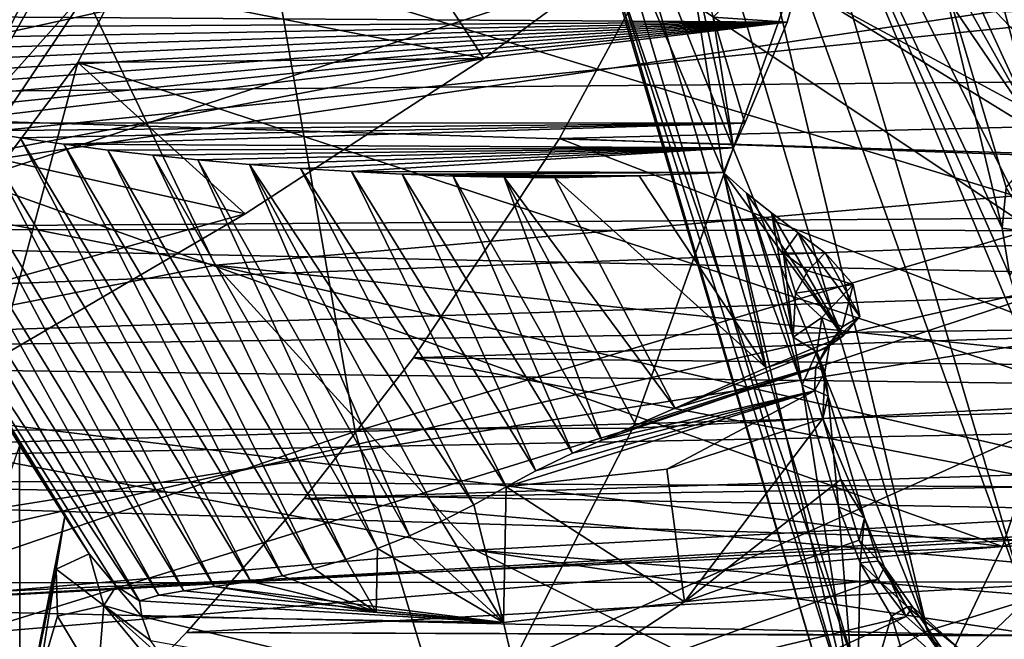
# Model space of a CAD drawing. Header units: metres. Extents: x -240 to 45, y -77 to 27.
# Tile 111 of 256: x -178.68 to -175.78, y -5.4 to -3.57. Entities that reach past the tile are written whole.
import ezdxf

# ---------------------------------------------------------------- set-up
doc = ezdxf.new("R2010")
doc.units = ezdxf.units.M
doc.layers.add('solid_MASSBILD_K_E_SW0001', color=7, linetype='CONTINUOUS')

msp = doc.modelspace()

# ---------------------------------------------------------------- linework, layer by layer
at = {"layer": 'solid_MASSBILD_K_E_SW0001'}
for points in [[(-174.740524, -4.359144, 345.690338), (-178.64032, -2.253683, 343.505402), (-170.069962, -2.123883, 349.749969)], [(-183.218018, -4.629136, 339.019043), (-186.879745, -2.38989, 336.761505), (-178.64032, -2.253683, 343.505402)], [(-174.740524, -4.359144, 345.690338), (-183.218018, -4.629136, 339.019043), (-178.64032, -2.253683, 343.505402)], [(-169.327805, -2.287104, 352.420044), (-178.100647, -2.409226, 346.178497), (-177.688095, -4.787126, 345.705383)], [(-169.327805, -2.287104, 352.420044), (-177.688095, -4.787126, 345.705383), (-168.965637, -4.544501, 351.947327)], [(-178.617294, -3.218172, 288.896606), (-180.031662, -3.912653, 288.172211), (-180.189072, -2.368589, 287.316101)], [(-178.100647, -2.409226, 346.178497), (-186.542679, -2.538422, 339.416992), (-186.076309, -5.04367, 338.945129)], [(-178.100647, -2.409226, 346.178497), (-186.076309, -5.04367, 338.945129), (-177.688095, -4.787126, 345.705383)], [(-172.491959, -2.523653, 313.385101), (-177.972168, -2.671, 305.729614), (-174.427155, -5.034854, 311.972321)], [(-178.916931, -4.009128, 305.871979), (-178.141586, -2.639166, 306.322266), (-175.225983, -3.462152, 310.766235)], [(-178.321579, -2.83708, 306.058228), (-178.141586, -2.639166, 306.322266), (-178.916931, -4.009128, 305.871979)], [(-177.972168, -2.671, 305.729614), (-178.505676, -3.699034, 305.34729), (-174.427155, -5.034854, 311.972321)], [(-177.309174, -3.686965, 304.550629), (-178.505676, -3.699034, 305.34729), (-177.972168, -2.671, 305.729614)], [(-177.309174, -3.686965, 304.550629), (-177.972168, -2.671, 305.729614), (-176.725967, -3.257194, 304.500854)], [(-175.711929, -5.285282, 298.566772), (-176.474426, -2.711244, 297.29306), (-176.619186, -2.778562, 297.295349)], [(-176.527832, -2.83849, 304.653503), (-171.191208, -2.69997, 312.124756), (-173.260651, -5.395321, 310.536133)], [(-175.782394, -4.187624, 297.976349), (-175.980484, -3.360284, 297.542023), (-176.474426, -2.711244, 297.29306)], [(-175.759018, -4.327863, 298.05368), (-175.782394, -4.187624, 297.976349), (-176.474426, -2.711244, 297.29306)], [(-175.657684, -4.668624, 298.222321), (-175.759018, -4.327863, 298.05368), (-176.474426, -2.711244, 297.29306)], [(-175.711929, -5.285282, 298.566772), (-175.657684, -4.668624, 298.222321), (-176.474426, -2.711244, 297.29306)], [(-176.001984, -5.374487, 298.506104), (-176.619186, -2.778562, 297.295349), (-176.751663, -2.860667, 297.260681)], [(-176.001984, -5.374487, 298.506104), (-175.711929, -5.285282, 298.566772), (-176.619186, -2.778562, 297.295349)], [(-176.290421, -2.999122, 287.296814), (-176.188095, -2.795098, 287.113251), (-175.680511, -3.896402, 287.958008)], [(-175.680511, -3.896402, 287.958008), (-176.188095, -2.795098, 287.113251), (-175.94313, -2.923589, 287.21579)], [(-175.23761, -2.841646, 345.26004), (-183.016708, -3.043975, 339.134766), (-182.762955, -4.504355, 338.780884)], [(-174.968521, -4.208723, 344.930939), (-175.23761, -2.841646, 345.26004), (-182.762955, -4.504355, 338.780884)], [(-178.321579, -2.83708, 306.058228), (-178.916931, -4.009128, 305.871979), (-179.054352, -4.085545, 305.667419)], [(-178.321579, -2.83708, 306.058228), (-179.054352, -4.085545, 305.667419), (-178.457153, -3.155228, 305.702179)], [(-176.527832, -2.83849, 304.653503), (-173.260651, -5.395321, 310.536133), (-176.725967, -3.257194, 304.500854)], [(-176.001984, -5.374487, 298.506104), (-176.751663, -2.860667, 297.260681), (-176.945724, -3.027539, 297.090424)], [(-181.56398, -4.188987, 337.466583), (-181.793442, -2.896518, 337.816864), (-173.830765, -3.396832, 343.586823)], [(-175.337692, -3.402358, 287.614716), (-175.408646, -3.992553, 288.105316), (-175.94313, -2.923589, 287.21579)], [(-175.680511, -3.896402, 287.958008), (-175.94313, -2.923589, 287.21579), (-175.408646, -3.992553, 288.105316)], [(-178.617294, -3.218172, 288.896606), (-176.290421, -2.999122, 287.296814), (-175.745132, -4.09186, 288.204315)], [(-175.745132, -4.09186, 288.204315), (-176.290421, -2.999122, 287.296814), (-175.680511, -3.896402, 287.958008)], [(-176.213593, -5.490503, 298.308899), (-176.945724, -3.027539, 297.090424), (-177.016602, -3.157453, 296.820313)], [(-176.213593, -5.490503, 298.308899), (-176.001984, -5.374487, 298.506104), (-176.945724, -3.027539, 297.090424)], [(-171.703766, -3.070014, 317.79541), (-176.316498, -3.230185, 311.722656), (-176.870148, -4.776403, 312.016968)], [(-172.228607, -4.53878, 318.07019), (-171.703766, -3.070014, 317.79541), (-176.870148, -4.776403, 312.016968)], [(-167.210037, -3.67694, 298.490021), (-166.736908, -3.11249, 298.589752), (-176.725967, -3.257194, 304.500854)], [(-178.457153, -3.155228, 305.702179), (-179.368378, -4.486182, 305.204926), (-178.457184, -3.461326, 305.404114)], [(-179.054352, -4.085545, 305.667419), (-179.368378, -4.486182, 305.204926), (-178.457153, -3.155228, 305.702179)], [(-176.290512, -5.600469, 298.024719), (-177.016602, -3.157453, 296.820313), (-176.996506, -3.201359, 296.667847)], [(-176.290512, -5.600469, 298.024719), (-176.213593, -5.490503, 298.308899), (-177.016602, -3.157453, 296.820313)], [(-176.316498, -3.230185, 311.722656), (-180.579926, -3.202568, 305.437714), (-181.101639, -4.790905, 305.739746)], [(-178.617294, -3.218172, 288.896606), (-178.100555, -4.296571, 289.930725), (-180.031662, -3.912653, 288.172211)], [(-178.617294, -3.218172, 288.896606), (-175.745132, -4.09186, 288.204315), (-178.100555, -4.296571, 289.930725)], [(-176.210693, -5.676534, 297.732849), (-176.996506, -3.201359, 296.667847), (-176.937866, -3.230617, 296.522125)], [(-176.210693, -5.676534, 297.732849), (-176.290512, -5.600469, 298.024719), (-176.996506, -3.201359, 296.667847)], [(-176.870148, -4.776403, 312.016968), (-176.316498, -3.230185, 311.722656), (-181.101639, -4.790905, 305.739746)], [(-176.937866, -3.230617, 296.522125), (-176.725784, -3.253679, 296.301514), (-176.603165, -4.023446, 296.768829)], [(-176.210693, -5.676534, 297.732849), (-176.937866, -3.230617, 296.522125), (-176.603165, -4.023446, 296.768829)], [(-180.042572, -3.555916, 293.471069), (-176.415939, -3.579647, 296.33194), (-176.3246, -3.258535, 296.058197)], [(-177.309174, -3.686965, 304.550629), (-176.725967, -3.257194, 304.500854), (-178.457184, -3.461326, 305.404114)], [(-173.260651, -5.395321, 310.536133), (-177.086105, -3.922962, 304.230865), (-176.725967, -3.257194, 304.500854)], [(-167.210037, -3.67694, 298.490021), (-176.725967, -3.257194, 304.500854), (-177.086105, -3.922962, 304.230865)], [(-176.574005, -3.950417, 296.685547), (-176.725784, -3.253679, 296.301514), (-176.633087, -3.565579, 296.455872)], [(-176.574005, -3.950417, 296.685547), (-176.603165, -4.023446, 296.768829), (-176.725784, -3.253679, 296.301514)], [(-176.633087, -3.565579, 296.455872), (-176.3246, -3.258535, 296.058197), (-176.415939, -3.579647, 296.33194)], [(-170.775681, -3.310653, 299.456879), (-170.644409, -3.711428, 299.008301), (-180.704224, -3.391296, 305.352875)], [(-175.156952, -3.317545, 297.029816), (-175.980484, -3.360284, 297.542023), (-175.476639, -3.889574, 297.600494)], [(-175.781143, -5.125431, 311.073273), (-170.567871, -3.335116, 316.686707), (-171.095657, -4.937262, 316.98111)], [(-175.781143, -5.125431, 311.073273), (-175.225983, -3.462152, 310.766235), (-170.567871, -3.335116, 316.686707)], [(-175.782394, -4.187624, 297.976349), (-175.770279, -4.066927, 297.891663), (-175.980484, -3.360284, 297.542023)], [(-175.656647, -3.936961, 297.737946), (-175.980484, -3.360284, 297.542023), (-175.770279, -4.066927, 297.891663)], [(-175.476639, -3.889574, 297.600494), (-175.980484, -3.360284, 297.542023), (-175.656647, -3.936961, 297.737946)], [(-170.644409, -3.711428, 299.008301), (-181.005997, -3.803227, 305.140778), (-180.704224, -3.391296, 305.352875)], [(-181.56398, -4.188987, 337.466583), (-173.830765, -3.396832, 343.586823), (-173.622269, -4.195646, 343.331116)], [(-179.368378, -4.486182, 305.204926), (-178.797592, -3.969963, 305.220367), (-178.457184, -3.461326, 305.404114)], [(-178.916931, -4.009128, 305.871979), (-175.225983, -3.462152, 310.766235), (-175.781143, -5.125431, 311.073273)], [(-177.309174, -3.686965, 304.550629), (-178.457184, -3.461326, 305.404114), (-178.797592, -3.969963, 305.220367)], [(-180.042572, -3.555916, 293.471069), (-179.930374, -3.599942, 293.609924), (-176.415939, -3.579647, 296.33194)], [(-176.633087, -3.565579, 296.455872), (-176.415939, -3.579647, 296.33194), (-176.540344, -3.87748, 296.610229)], [(-176.574005, -3.950417, 296.685547), (-176.633087, -3.565579, 296.455872), (-176.540344, -3.87748, 296.610229)], [(-179.930374, -3.599942, 293.609924), (-179.813614, -3.642666, 293.751984), (-176.415939, -3.579647, 296.33194)], [(-179.813614, -3.642666, 293.751984), (-179.692734, -3.683699, 293.896332), (-176.415939, -3.579647, 296.33194)], [(-179.692734, -3.683699, 293.896332), (-179.568146, -3.722672, 294.042084), (-176.415939, -3.579647, 296.33194)], [(-179.568146, -3.722672, 294.042084), (-179.440262, -3.759227, 294.188293), (-176.415939, -3.579647, 296.33194)], [(-179.440262, -3.759227, 294.188293), (-179.308853, -3.793362, 294.335052), (-176.415939, -3.579647, 296.33194)], [(-179.308853, -3.793362, 294.335052), (-179.172958, -3.825626, 294.483643), (-176.415939, -3.579647, 296.33194)], [(-179.172958, -3.825626, 294.483643), (-179.051056, -3.852168, 294.614349), (-176.415939, -3.579647, 296.33194)], [(-179.051056, -3.852168, 294.614349), (-178.927017, -3.876977, 294.744873), (-176.415939, -3.579647, 296.33194)], [(-178.927017, -3.876977, 294.744873), (-176.540344, -3.87748, 296.610229), (-176.415939, -3.579647, 296.33194)], [(-167.798126, -4.253225, 298.363342), (-167.210037, -3.67694, 298.490021), (-177.086105, -3.922962, 304.230865)], [(-170.644409, -3.711428, 299.008301), (-170.664871, -4.122379, 298.574493), (-181.005997, -3.803227, 305.140778)], [(-178.505676, -3.699034, 305.34729), (-179.433945, -4.943755, 304.640198), (-174.427155, -5.034854, 311.972321)], [(-178.740799, -4.570481, 304.630859), (-179.433945, -4.943755, 304.640198), (-178.505676, -3.699034, 305.34729)], [(-178.012665, -4.144882, 304.598541), (-177.309174, -3.686965, 304.550629), (-178.797592, -3.969963, 305.220367)], [(-178.740799, -4.570481, 304.630859), (-178.505676, -3.699034, 305.34729), (-178.012665, -4.144882, 304.598541)], [(-178.012665, -4.144882, 304.598541), (-178.505676, -3.699034, 305.34729), (-177.309174, -3.686965, 304.550629)], [(-179.308853, -3.793362, 294.335052), (-178.677658, -4.827662, 293.562744), (-178.543335, -5.037475, 293.418671)], [(-179.308853, -3.793362, 294.335052), (-178.543335, -5.037475, 293.418671), (-178.471771, -5.14711, 293.346497)], [(-179.308853, -3.793362, 294.335052), (-178.392746, -5.242564, 293.315948), (-178.323959, -5.285404, 293.364899)], [(-179.308853, -3.793362, 294.335052), (-178.323959, -5.285404, 293.364899), (-179.172958, -3.825626, 294.483643)], [(-179.308853, -3.793362, 294.335052), (-178.471771, -5.14711, 293.346497), (-178.392746, -5.242564, 293.315948)], [(-170.664871, -4.122379, 298.574493), (-181.338318, -4.198452, 304.896729), (-181.005997, -3.803227, 305.140778)], [(-179.172958, -3.825626, 294.483643), (-178.323959, -5.285404, 293.364899), (-178.266632, -5.269569, 293.496674)], [(-179.172958, -3.825626, 294.483643), (-178.266632, -5.269569, 293.496674), (-179.051056, -3.852168, 294.614349)], [(-179.051056, -3.852168, 294.614349), (-178.266632, -5.269569, 293.496674), (-178.193359, -5.256543, 293.64389)], [(-179.051056, -3.852168, 294.614349), (-178.193359, -5.256543, 293.64389), (-178.927017, -3.876977, 294.744873)], [(-178.927017, -3.876977, 294.744873), (-178.801483, -3.899906, 294.874451), (-176.540344, -3.87748, 296.610229)], [(-178.927017, -3.876977, 294.744873), (-178.193359, -5.256543, 293.64389), (-178.103378, -5.243577, 293.809296)], [(-178.927017, -3.876977, 294.744873), (-178.103378, -5.243577, 293.809296), (-178.801483, -3.899906, 294.874451)], [(-178.801483, -3.899906, 294.874451), (-178.675064, -3.920813, 295.002258), (-176.540344, -3.87748, 296.610229)], [(-178.675064, -3.920813, 295.002258), (-178.546982, -3.939719, 295.128937), (-176.540344, -3.87748, 296.610229)], [(-178.546982, -3.939719, 295.128937), (-176.574005, -3.950417, 296.685547), (-176.540344, -3.87748, 296.610229)], [(-178.100555, -4.296571, 289.930725), (-179.90744, -4.650632, 288.77652), (-180.031662, -3.912653, 288.172211)], [(-178.801483, -3.899906, 294.874451), (-178.103378, -5.243577, 293.809296), (-177.995819, -5.228605, 293.993744)], [(-178.801483, -3.899906, 294.874451), (-177.995819, -5.228605, 293.993744), (-178.675064, -3.920813, 295.002258)], [(-177.902863, -5.212254, 294.148438), (-178.546982, -3.939719, 295.128937), (-178.675064, -3.920813, 295.002258)], [(-177.902863, -5.212254, 294.148438), (-178.675064, -3.920813, 295.002258), (-177.995819, -5.228605, 293.993744)], [(-177.809616, -5.190624, 294.30365), (-178.416519, -3.956795, 295.255096), (-178.546982, -3.939719, 295.128937)], [(-177.902863, -5.212254, 294.148438), (-177.809616, -5.190624, 294.30365), (-178.546982, -3.939719, 295.128937)], [(-178.546982, -3.939719, 295.128937), (-178.416519, -3.956795, 295.255096), (-176.574005, -3.950417, 296.685547)], [(-173.260651, -5.395321, 310.536133), (-177.516113, -4.56983, 303.89566), (-177.086105, -3.922962, 304.230865)], [(-167.798126, -4.253225, 298.363342), (-177.086105, -3.922962, 304.230865), (-177.516113, -4.56983, 303.89566)], [(-178.012665, -4.144882, 304.598541), (-178.797592, -3.969963, 305.220367), (-179.189087, -4.472625, 304.998627)], [(-178.416519, -3.956795, 295.255096), (-178.28447, -3.97212, 295.380249), (-176.574005, -3.950417, 296.685547)], [(-177.716064, -5.163715, 294.459351), (-178.28447, -3.97212, 295.380249), (-178.416519, -3.956795, 295.255096)], [(-177.809616, -5.190624, 294.30365), (-177.716064, -5.163715, 294.459351), (-178.416519, -3.956795, 295.255096)], [(-178.28447, -3.97212, 295.380249), (-178.151657, -3.985766, 295.503723), (-176.574005, -3.950417, 296.685547)], [(-177.622208, -5.131527, 294.61554), (-178.151657, -3.985766, 295.503723), (-178.28447, -3.97212, 295.380249)], [(-177.716064, -5.163715, 294.459351), (-177.622208, -5.131527, 294.61554), (-178.28447, -3.97212, 295.380249)], [(-178.151657, -3.985766, 295.503723), (-177.999969, -3.999396, 295.64209), (-176.574005, -3.950417, 296.685547)], [(-177.999969, -3.999396, 295.64209), (-177.849472, -4.011022, 295.776764), (-176.574005, -3.950417, 296.685547)], [(-177.849472, -4.011022, 295.776764), (-177.699509, -4.020628, 295.908112), (-176.574005, -3.950417, 296.685547)], [(-177.699509, -4.020628, 295.908112), (-176.603165, -4.023446, 296.768829), (-176.574005, -3.950417, 296.685547)], [(-177.622208, -5.131527, 294.61554), (-177.528046, -5.094061, 294.772247), (-178.151657, -3.985766, 295.503723)], [(-177.528046, -5.094061, 294.772247), (-177.999969, -3.999396, 295.64209), (-178.151657, -3.985766, 295.503723)], [(-177.433594, -5.051317, 294.929474), (-177.338821, -5.003293, 295.087189), (-177.999969, -3.999396, 295.64209)], [(-177.338821, -5.003293, 295.087189), (-177.849472, -4.011022, 295.776764), (-177.999969, -3.999396, 295.64209)], [(-177.528046, -5.094061, 294.772247), (-177.433594, -5.051317, 294.929474), (-177.999969, -3.999396, 295.64209)], [(-179.434616, -4.679445, 305.549591), (-178.916931, -4.009128, 305.871979), (-175.781143, -5.125431, 311.073273)], [(-177.849472, -4.011022, 295.776764), (-177.243759, -4.949991, 295.245392), (-177.699509, -4.020628, 295.908112)], [(-177.338821, -5.003293, 295.087189), (-177.243759, -4.949991, 295.245392), (-177.849472, -4.011022, 295.776764)], [(-177.699509, -4.020628, 295.908112), (-177.549561, -4.028203, 296.036499), (-176.603165, -4.023446, 296.768829)], [(-177.699509, -4.020628, 295.908112), (-177.243759, -4.949991, 295.245392), (-177.156204, -4.90294, 295.38446)], [(-177.699509, -4.020628, 295.908112), (-177.156204, -4.90294, 295.38446), (-177.549561, -4.028203, 296.036499)], [(-177.549561, -4.028203, 296.036499), (-176.851181, -4.032591, 296.588684), (-176.603165, -4.023446, 296.768829)], [(-177.549561, -4.028203, 296.036499), (-177.399612, -4.033762, 296.161926), (-176.851181, -4.032591, 296.588684)], [(-177.549561, -4.028203, 296.036499), (-177.156204, -4.90294, 295.38446), (-177.04805, -4.850965, 295.543762)], [(-177.549561, -4.028203, 296.036499), (-177.04805, -4.850965, 295.543762), (-177.399612, -4.033762, 296.161926)], [(-176.851181, -4.032591, 296.588684), (-176.476883, -4.599119, 296.262146), (-176.603165, -4.023446, 296.768829)], [(-176.370972, -4.649118, 297.035217), (-176.210693, -5.676534, 297.732849), (-176.603165, -4.023446, 296.768829)], [(-176.535431, -4.083698, 296.75238), (-176.370972, -4.649118, 297.035217), (-176.603165, -4.023446, 296.768829)], [(-176.251694, -4.505956, 296.507446), (-176.535431, -4.083698, 296.75238), (-176.603165, -4.023446, 296.768829)], [(-176.251694, -4.505956, 296.507446), (-176.603165, -4.023446, 296.768829), (-176.476883, -4.599119, 296.262146)], [(-177.399612, -4.033762, 296.161926), (-177.249664, -4.037317, 296.284393), (-176.851181, -4.032591, 296.588684)], [(-177.399612, -4.033762, 296.161926), (-177.04805, -4.850965, 295.543762), (-176.961548, -4.811807, 295.664734)], [(-177.399612, -4.033762, 296.161926), (-176.961548, -4.811807, 295.664734), (-177.249664, -4.037317, 296.284393)], [(-177.249664, -4.037317, 296.284393), (-177.099716, -4.038875, 296.4039), (-176.851181, -4.032591, 296.588684)], [(-177.249664, -4.037317, 296.284393), (-176.861252, -4.767816, 295.799744), (-176.745331, -4.717962, 295.950287)], [(-177.249664, -4.037317, 296.284393), (-176.745331, -4.717962, 295.950287), (-177.099716, -4.038875, 296.4039)], [(-177.249664, -4.037317, 296.284393), (-176.961548, -4.811807, 295.664734), (-176.861252, -4.767816, 295.799744)], [(-177.099716, -4.038875, 296.4039), (-176.476883, -4.599119, 296.262146), (-176.851181, -4.032591, 296.588684)], [(-177.099716, -4.038875, 296.4039), (-176.745331, -4.717962, 295.950287), (-176.476883, -4.599119, 296.262146)], [(-176.535431, -4.083698, 296.75238), (-176.398193, -4.50851, 296.953949), (-176.370972, -4.649118, 297.035217)], [(-176.535431, -4.083698, 296.75238), (-176.461578, -4.142351, 296.741333), (-176.398193, -4.50851, 296.953949)], [(-176.251694, -4.505956, 296.507446), (-176.461578, -4.142351, 296.741333), (-176.535431, -4.083698, 296.75238)], [(-175.687607, -4.201235, 297.970856), (-175.770279, -4.066927, 297.891663), (-175.782394, -4.187624, 297.976349)], [(-178.100555, -4.296571, 289.930725), (-175.745132, -4.09186, 288.204315), (-175.395706, -4.578861, 288.785858)], [(-170.664871, -4.122379, 298.574493), (-170.807159, -4.419227, 298.288177), (-181.338318, -4.198452, 304.896729)], [(-178.740799, -4.570481, 304.630859), (-178.012665, -4.144882, 304.598541), (-179.189087, -4.472625, 304.998627)], [(-176.461578, -4.142351, 296.741333), (-176.426346, -4.260826, 296.799957), (-176.398193, -4.50851, 296.953949)], [(-176.382584, -4.201462, 296.732819), (-176.426346, -4.260826, 296.799957), (-176.461578, -4.142351, 296.741333)], [(-176.382584, -4.201462, 296.732819), (-176.461578, -4.142351, 296.741333), (-176.251694, -4.505956, 296.507446)], [(-170.807159, -4.419227, 298.288177), (-181.694839, -4.570745, 304.621826), (-181.338318, -4.198452, 304.896729)], [(-181.229645, -5.410475, 337.007599), (-181.56398, -4.188987, 337.466583), (-173.622269, -4.195646, 343.331116)], [(-181.229645, -5.410475, 337.007599), (-173.622269, -4.195646, 343.331116), (-173.370392, -4.96114, 343.023346)], [(-176.382584, -4.201462, 296.732819), (-176.30368, -4.260256, 296.724152), (-176.426346, -4.260826, 296.799957)], [(-176.382584, -4.201462, 296.732819), (-176.251694, -4.505956, 296.507446), (-176.201736, -4.44805, 296.598663)], [(-176.382584, -4.201462, 296.732819), (-176.201736, -4.44805, 296.598663), (-176.30368, -4.260256, 296.724152)], [(-175.687607, -4.201235, 297.970856), (-175.782394, -4.187624, 297.976349), (-175.759018, -4.327863, 298.05368)], [(-174.968521, -4.208723, 344.930939), (-182.762955, -4.504355, 338.780884), (-182.403168, -5.895204, 338.298035)], [(-174.59639, -5.512154, 344.477814), (-174.968521, -4.208723, 344.930939), (-182.403168, -5.895204, 338.298035)], [(-168.296631, -4.668664, 298.253235), (-167.798126, -4.253225, 298.363342), (-177.516113, -4.56983, 303.89566)], [(-176.354752, -4.313262, 296.791473), (-176.426346, -4.260826, 296.799957), (-176.30368, -4.260256, 296.724152)], [(-176.426346, -4.260826, 296.799957), (-176.391113, -4.379301, 296.858582), (-176.398193, -4.50851, 296.953949)], [(-176.354752, -4.313262, 296.791473), (-176.391113, -4.379301, 296.858582), (-176.426346, -4.260826, 296.799957)], [(-176.354752, -4.313262, 296.791473), (-176.30368, -4.260256, 296.724152), (-176.22081, -4.353321, 296.682739)], [(-176.30368, -4.260256, 296.724152), (-176.201736, -4.44805, 296.598663), (-176.22081, -4.353321, 296.682739)], [(-178.100555, -4.296571, 289.930725), (-177.33342, -5.136831, 291.187622), (-179.90744, -4.650632, 288.77652)], [(-178.100555, -4.296571, 289.930725), (-175.395706, -4.578861, 288.785858), (-174.996948, -5.007391, 289.449493)], [(-178.100555, -4.296571, 289.930725), (-174.996948, -5.007391, 289.449493), (-177.33342, -5.136831, 291.187622)], [(-176.354752, -4.313262, 296.791473), (-176.22081, -4.353321, 296.682739), (-176.391113, -4.379301, 296.858582)], [(-179.817581, -6.635579, 340.469879), (-183.218018, -4.629136, 339.019043), (-174.740524, -4.359144, 345.690338)], [(-171.404724, -6.251033, 346.915955), (-179.817581, -6.635579, 340.469879), (-174.740524, -4.359144, 345.690338)], [(-176.312943, -4.451056, 296.814392), (-176.398193, -4.50851, 296.953949), (-176.391113, -4.379301, 296.858582)], [(-176.312943, -4.451056, 296.814392), (-176.391113, -4.379301, 296.858582), (-176.22081, -4.353321, 296.682739)], [(-176.312943, -4.451056, 296.814392), (-176.22081, -4.353321, 296.682739), (-176.252838, -4.477786, 296.66394)], [(-176.252838, -4.477786, 296.66394), (-176.22081, -4.353321, 296.682739), (-176.201736, -4.44805, 296.598663)], [(-170.807159, -4.419227, 298.288177), (-171.024185, -4.702502, 298.01767), (-181.694839, -4.570745, 304.621826)], [(-176.327759, -4.552119, 296.892395), (-176.398193, -4.50851, 296.953949), (-176.312943, -4.451056, 296.814392)], [(-176.327759, -4.552119, 296.892395), (-176.312943, -4.451056, 296.814392), (-176.290558, -4.532139, 296.736053)], [(-176.290558, -4.532139, 296.736053), (-176.312943, -4.451056, 296.814392), (-176.252838, -4.477786, 296.66394)], [(-176.201736, -4.44805, 296.598663), (-176.251694, -4.505956, 296.507446), (-176.301147, -4.540552, 296.574066)], [(-176.252838, -4.477786, 296.66394), (-176.201736, -4.44805, 296.598663), (-176.301147, -4.540552, 296.574066)], [(-176.290558, -4.532139, 296.736053), (-176.252838, -4.477786, 296.66394), (-176.301147, -4.540552, 296.574066)], [(-176.301147, -4.540552, 296.574066), (-176.251694, -4.505956, 296.507446), (-176.476883, -4.599119, 296.262146)], [(-176.327759, -4.552119, 296.892395), (-176.370972, -4.649118, 297.035217), (-176.398193, -4.50851, 296.953949)], [(-168.965637, -4.544501, 351.947327), (-177.688095, -4.787126, 345.705383), (-177.011246, -7.019643, 344.929047)], [(-172.228607, -4.53878, 318.07019), (-176.870148, -4.776403, 312.016968), (-177.618179, -6.240498, 312.423462)], [(-172.935074, -5.926631, 318.454956), (-172.228607, -4.53878, 318.07019), (-177.618179, -6.240498, 312.423462)], [(-168.965637, -4.544501, 351.947327), (-177.011246, -7.019643, 344.929047), (-168.37146, -6.663946, 351.171661)], [(-176.301147, -4.540552, 296.574066), (-176.476883, -4.599119, 296.262146), (-176.745331, -4.717962, 295.950287)], [(-176.331345, -4.595767, 296.649445), (-176.301147, -4.540552, 296.574066), (-176.745331, -4.717962, 295.950287)], [(-176.29422, -4.682355, 296.921936), (-176.370972, -4.649118, 297.035217), (-176.327759, -4.552119, 296.892395)], [(-176.290558, -4.532139, 296.736053), (-176.301147, -4.540552, 296.574066), (-176.331345, -4.595767, 296.649445)], [(-176.304321, -4.610756, 296.810394), (-176.290558, -4.532139, 296.736053), (-176.331345, -4.595767, 296.649445)], [(-176.304321, -4.610756, 296.810394), (-176.327759, -4.552119, 296.892395), (-176.290558, -4.532139, 296.736053)], [(-176.29422, -4.682355, 296.921936), (-176.327759, -4.552119, 296.892395), (-176.304321, -4.610756, 296.810394)], [(-171.024185, -4.702502, 298.01767), (-182.070587, -4.917098, 304.315796), (-181.694839, -4.570745, 304.621826)], [(-173.260651, -5.395321, 310.536133), (-177.83847, -4.984054, 303.634369), (-177.516113, -4.56983, 303.89566)], [(-168.296631, -4.668664, 298.253235), (-177.516113, -4.56983, 303.89566), (-177.83847, -4.984054, 303.634369)], [(-176.961548, -4.811807, 295.664734), (-176.334747, -4.666293, 296.727692), (-176.331345, -4.595767, 296.649445)], [(-176.861252, -4.767816, 295.799744), (-176.961548, -4.811807, 295.664734), (-176.331345, -4.595767, 296.649445)], [(-176.861252, -4.767816, 295.799744), (-176.331345, -4.595767, 296.649445), (-176.745331, -4.717962, 295.950287)], [(-176.304321, -4.610756, 296.810394), (-176.331345, -4.595767, 296.649445), (-176.334747, -4.666293, 296.727692)], [(-176.304321, -4.610756, 296.810394), (-176.334747, -4.666293, 296.727692), (-176.310516, -4.748261, 296.798584)], [(-176.29422, -4.682355, 296.921936), (-176.304321, -4.610756, 296.810394), (-176.310516, -4.748261, 296.798584)], [(-177.33342, -5.136831, 291.187622), (-179.742325, -5.344611, 289.494446), (-179.90744, -4.650632, 288.77652)], [(-168.516968, -4.835879, 298.203674), (-168.296631, -4.668664, 298.253235), (-177.83847, -4.984054, 303.634369)], [(-177.243759, -4.949991, 295.245392), (-176.769867, -4.898033, 296.034088), (-176.334747, -4.666293, 296.727692)], [(-177.156204, -4.90294, 295.38446), (-177.243759, -4.949991, 295.245392), (-176.334747, -4.666293, 296.727692)], [(-177.04805, -4.850965, 295.543762), (-177.156204, -4.90294, 295.38446), (-176.334747, -4.666293, 296.727692)], [(-176.961548, -4.811807, 295.664734), (-177.04805, -4.850965, 295.543762), (-176.334747, -4.666293, 296.727692)], [(-176.769867, -4.898033, 296.034088), (-176.310516, -4.748261, 296.798584), (-176.334747, -4.666293, 296.727692)], [(-176.370972, -4.649118, 297.035217), (-176.264145, -5.008361, 297.212982), (-176.210693, -5.676534, 297.732849)], [(-176.29422, -4.682355, 296.921936), (-176.264145, -5.008361, 297.212982), (-176.370972, -4.649118, 297.035217)], [(-180.024338, -5.314825, 305.158447), (-179.434616, -4.679445, 305.549591), (-175.781143, -5.125431, 311.073273)], [(-176.187393, -5.041597, 297.099701), (-176.29422, -4.682355, 296.921936), (-176.310516, -4.748261, 296.798584)], [(-176.187393, -5.041597, 297.099701), (-176.264145, -5.008361, 297.212982), (-176.29422, -4.682355, 296.921936)], [(-171.024185, -4.702502, 298.01767), (-171.312073, -4.971668, 297.759613), (-182.070587, -4.917098, 304.315796)], [(-176.769867, -4.898033, 296.034088), (-176.718338, -5.288333, 296.119843), (-176.310516, -4.748261, 296.798584)], [(-176.257111, -4.927862, 296.887451), (-176.310516, -4.748261, 296.798584), (-176.718338, -5.288333, 296.119843)], [(-176.257111, -4.927862, 296.887451), (-176.187393, -5.041597, 297.099701), (-176.310516, -4.748261, 296.798584)], [(-176.870148, -4.776403, 312.016968), (-181.101639, -4.790905, 305.739746), (-181.820465, -6.311285, 306.157349)], [(-177.618179, -6.240498, 312.423462), (-176.870148, -4.776403, 312.016968), (-181.820465, -6.311285, 306.157349)], [(-177.688095, -4.787126, 345.705383), (-186.076309, -5.04367, 338.945129), (-185.311203, -7.395427, 338.170929)], [(-177.688095, -4.787126, 345.705383), (-185.311203, -7.395427, 338.170929), (-177.011246, -7.019643, 344.929047)], [(-178.968872, -5.676575, 293.142029), (-178.67572, -5.703703, 293.056366), (-178.677658, -4.827662, 293.562744)], [(-178.67572, -5.703703, 293.056366), (-178.543335, -5.037475, 293.418671), (-178.677658, -4.827662, 293.562744)], [(-168.516968, -4.835879, 298.203674), (-177.83847, -4.984054, 303.634369), (-178.185486, -5.37935, 303.342743)], [(-169.379807, -5.414714, 298.003448), (-168.516968, -4.835879, 298.203674), (-178.185486, -5.37935, 303.342743)], [(-177.243759, -4.949991, 295.245392), (-176.718338, -5.288333, 296.119843), (-176.769867, -4.898033, 296.034088)], [(-171.657501, -5.227877, 297.501038), (-182.460831, -5.235051, 303.978363), (-182.070587, -4.917098, 304.315796)], [(-171.312073, -4.971668, 297.759613), (-171.657501, -5.227877, 297.501038), (-182.070587, -4.917098, 304.315796)], [(-176.718338, -5.288333, 296.119843), (-176.203705, -5.107462, 296.976349), (-176.257111, -4.927862, 296.887451)], [(-176.257111, -4.927862, 296.887451), (-176.203705, -5.107462, 296.976349), (-176.187393, -5.041597, 297.099701)], [(-179.433945, -4.943755, 304.640198), (-179.780365, -5.327413, 304.37088), (-174.427155, -5.034854, 311.972321)], [(-177.338821, -5.003293, 295.087189), (-177.250793, -5.35, 295.233673), (-177.243759, -4.949991, 295.245392)], [(-177.243759, -4.949991, 295.245392), (-177.250793, -5.35, 295.233673), (-176.718338, -5.288333, 296.119843)], [(-176.534241, -6.707109, 311.498688), (-171.095657, -4.937262, 316.98111), (-171.809601, -6.458745, 317.393646)], [(-176.534241, -6.707109, 311.498688), (-175.781143, -5.125431, 311.073273), (-171.095657, -4.937262, 316.98111)], [(-181.229645, -5.410475, 337.007599), (-173.370392, -4.96114, 343.023346), (-173.077072, -5.688293, 342.66626)], [(-173.260651, -5.395321, 310.536133), (-178.185486, -5.37935, 303.342743), (-177.83847, -4.984054, 303.634369)], [(-177.433594, -5.051317, 294.929474), (-177.250793, -5.35, 295.233673), (-177.338821, -5.003293, 295.087189)], [(-177.33342, -5.136831, 291.187622), (-174.996948, -5.007391, 289.449493), (-174.553436, -5.362071, 290.187622)], [(-176.264145, -5.008361, 297.212982), (-176.200348, -5.174224, 297.283478), (-176.210693, -5.676534, 297.732849)], [(-176.187393, -5.041597, 297.099701), (-176.200348, -5.174224, 297.283478), (-176.264145, -5.008361, 297.212982)], [(-174.427155, -5.034854, 311.972321), (-179.780365, -5.327413, 304.37088), (-176.026306, -7.393671, 311.753662)], [(-178.67572, -5.703703, 293.056366), (-178.568893, -5.19204, 293.333282), (-178.543335, -5.037475, 293.418671)], [(-178.471771, -5.14711, 293.346497), (-178.543335, -5.037475, 293.418671), (-178.568893, -5.19204, 293.333282)], [(-176.128372, -5.18677, 297.118866), (-176.187393, -5.041597, 297.099701), (-176.203705, -5.107462, 296.976349)], [(-176.147339, -5.169324, 297.207764), (-176.200348, -5.174224, 297.283478), (-176.187393, -5.041597, 297.099701)], [(-176.128372, -5.18677, 297.118866), (-176.147339, -5.169324, 297.207764), (-176.187393, -5.041597, 297.099701)], [(-174.427155, -5.034854, 311.972321), (-176.026306, -7.393671, 311.753662), (-170.279999, -6.993074, 319.023163)], [(-177.528046, -5.094061, 294.772247), (-177.250793, -5.35, 295.233673), (-177.433594, -5.051317, 294.929474)], [(-177.622208, -5.131527, 294.61554), (-177.250793, -5.35, 295.233673), (-177.528046, -5.094061, 294.772247)], [(-180.217697, -5.500845, 305.024139), (-175.781143, -5.125431, 311.073273), (-176.534241, -6.707109, 311.498688)], [(-180.217697, -5.500845, 305.024139), (-180.024338, -5.314825, 305.158447), (-175.781143, -5.125431, 311.073273)], [(-177.716064, -5.163715, 294.459351), (-177.626373, -5.319407, 294.608612), (-177.622208, -5.131527, 294.61554)], [(-177.622208, -5.131527, 294.61554), (-177.626373, -5.319407, 294.608612), (-177.250793, -5.35, 295.233673)], [(-176.147537, -5.222844, 297.035828), (-176.203705, -5.107462, 296.976349), (-176.718338, -5.288333, 296.119843)], [(-176.128372, -5.18677, 297.118866), (-176.203705, -5.107462, 296.976349), (-176.147537, -5.222844, 297.035828)], [(-177.33342, -5.136831, 291.187622), (-176.267746, -5.667848, 292.526489), (-179.742325, -5.344611, 289.494446)], [(-178.471771, -5.14711, 293.346497), (-178.568893, -5.19204, 293.333282), (-178.429245, -5.299884, 293.247162)], [(-178.392746, -5.242564, 293.315948), (-178.471771, -5.14711, 293.346497), (-178.429245, -5.299884, 293.247162)], [(-177.809616, -5.190624, 294.30365), (-177.626373, -5.319407, 294.608612), (-177.716064, -5.163715, 294.459351)], [(-177.33342, -5.136831, 291.187622), (-174.553436, -5.362071, 290.187622), (-174.072388, -5.628356, 290.98822)], [(-177.33342, -5.136831, 291.187622), (-174.072388, -5.628356, 290.98822), (-176.267746, -5.667848, 292.526489)], [(-178.67572, -5.703703, 293.056366), (-178.620377, -5.51757, 293.148499), (-178.568893, -5.19204, 293.333282)], [(-178.620377, -5.51757, 293.148499), (-178.564987, -5.331423, 293.240601), (-178.568893, -5.19204, 293.333282)], [(-178.429245, -5.299884, 293.247162), (-178.568893, -5.19204, 293.333282), (-178.564987, -5.331423, 293.240601)], [(-177.902863, -5.212254, 294.148438), (-177.626373, -5.319407, 294.608612), (-177.809616, -5.190624, 294.30365)], [(-176.200348, -5.174224, 297.283478), (-176.108017, -5.331374, 297.329742), (-176.210693, -5.676534, 297.732849)], [(-176.062088, -5.303413, 297.252625), (-176.200348, -5.174224, 297.283478), (-176.147339, -5.169324, 297.207764)], [(-176.062088, -5.303413, 297.252625), (-176.108017, -5.331374, 297.329742), (-176.200348, -5.174224, 297.283478)], [(-176.128372, -5.18677, 297.118866), (-176.147537, -5.222844, 297.035828), (-176.064392, -5.332383, 297.071899)], [(-176.062088, -5.303413, 297.252625), (-176.147339, -5.169324, 297.207764), (-176.128372, -5.18677, 297.118866)], [(-176.046356, -5.303759, 297.159729), (-176.128372, -5.18677, 297.118866), (-176.064392, -5.332383, 297.071899)], [(-176.046356, -5.303759, 297.159729), (-176.062088, -5.303413, 297.252625), (-176.128372, -5.18677, 297.118866)], [(-177.902863, -5.212254, 294.148438), (-177.995819, -5.228605, 293.993744), (-177.626373, -5.319407, 294.608612)], [(-172.057236, -5.472296, 297.23172), (-182.860413, -5.522093, 303.609589), (-182.460831, -5.235051, 303.978363)], [(-171.657501, -5.227877, 297.501038), (-172.057236, -5.472296, 297.23172), (-182.460831, -5.235051, 303.978363)], [(-178.577896, -5.703598, 291.636841), (-178.854019, -5.335025, 291.839233), (-178.909164, -5.249532, 291.881256)], [(-178.577896, -5.703598, 291.636841), (-178.909164, -5.249532, 291.881256), (-178.678894, -5.620325, 291.485413)], [(-178.392746, -5.242564, 293.315948), (-178.429245, -5.299884, 293.247162), (-178.316864, -5.332383, 293.323181)], [(-178.392746, -5.242564, 293.315948), (-178.316864, -5.332383, 293.323181), (-178.323959, -5.285404, 293.364899)], [(-178.103378, -5.243577, 293.809296), (-178.193359, -5.256543, 293.64389), (-177.250793, -5.35, 295.233673)], [(-177.626373, -5.319407, 294.608612), (-177.995819, -5.228605, 293.993744), (-178.103378, -5.243577, 293.809296)], [(-177.626373, -5.319407, 294.608612), (-178.103378, -5.243577, 293.809296), (-177.250793, -5.35, 295.233673)], [(-176.147537, -5.222844, 297.035828), (-177.193375, -5.6, 295.199188), (-176.064392, -5.332383, 297.071899)], [(-176.147537, -5.222844, 297.035828), (-176.718338, -5.288333, 296.119843), (-177.193375, -5.6, 295.199188)], [(-178.266632, -5.269569, 293.496674), (-178.323959, -5.285404, 293.364899), (-177.250793, -5.35, 295.233673)], [(-178.193359, -5.256543, 293.64389), (-178.266632, -5.269569, 293.496674), (-177.250793, -5.35, 295.233673)], [(-178.429245, -5.299884, 293.247162), (-178.564987, -5.331423, 293.240601), (-178.4478, -5.527836, 293.040283)], [(-178.429245, -5.299884, 293.247162), (-178.4478, -5.527836, 293.040283), (-178.286362, -5.471228, 293.083099)], [(-178.429245, -5.299884, 293.247162), (-178.24852, -5.461398, 293.177307), (-178.291031, -5.403233, 293.249756)], [(-178.429245, -5.299884, 293.247162), (-178.291031, -5.403233, 293.249756), (-178.316864, -5.332383, 293.323181)], [(-178.429245, -5.299884, 293.247162), (-178.286362, -5.471228, 293.083099), (-178.24852, -5.461398, 293.177307)], [(-178.323959, -5.285404, 293.364899), (-178.316864, -5.332383, 293.323181), (-177.250793, -5.35, 295.233673)], [(-176.718338, -5.288333, 296.119843), (-177.250793, -5.35, 295.233673), (-177.193375, -5.6, 295.199188)], [(-175.923859, -5.497077, 297.328857), (-176.108017, -5.331374, 297.329742), (-176.062088, -5.303413, 297.252625)], [(-176.046356, -5.303759, 297.159729), (-176.064392, -5.332383, 297.071899), (-175.961441, -5.423141, 297.084045)], [(-175.923859, -5.497077, 297.328857), (-176.062088, -5.303413, 297.252625), (-175.905838, -5.429371, 297.172363)], [(-175.905838, -5.429371, 297.172363), (-176.062088, -5.303413, 297.252625), (-176.046356, -5.303759, 297.159729)], [(-175.905838, -5.429371, 297.172363), (-176.046356, -5.303759, 297.159729), (-175.961441, -5.423141, 297.084045)], [(-176.001984, -5.374487, 298.506104), (-175.927902, -5.491053, 298.458038), (-175.711929, -5.285282, 298.566772)], [(-175.711929, -5.285282, 298.566772), (-175.927902, -5.491053, 298.458038), (-175.68309, -5.419522, 298.510437)], [(-179.780365, -5.327413, 304.37088), (-179.858047, -5.407731, 304.30899), (-176.026306, -7.393671, 311.753662)], [(-178.577896, -5.703598, 291.636841), (-178.798798, -5.390387, 291.867188), (-178.854019, -5.335025, 291.839233)], [(-178.4478, -5.527836, 293.040283), (-178.564987, -5.331423, 293.240601), (-178.620377, -5.51757, 293.148499)], [(-178.316864, -5.332383, 293.323181), (-177.193375, -5.6, 295.199188), (-177.250793, -5.35, 295.233673)], [(-178.316864, -5.332383, 293.323181), (-178.291031, -5.403233, 293.249756), (-177.193375, -5.6, 295.199188)], [(-177.193375, -5.6, 295.199188), (-177.036499, -5.783013, 295.104919), (-176.064392, -5.332383, 297.071899)], [(-177.036499, -5.783013, 295.104919), (-175.961441, -5.423141, 297.084045), (-176.064392, -5.332383, 297.071899)], [(-176.108017, -5.331374, 297.329742), (-175.997299, -5.703703, 297.514008), (-176.210693, -5.676534, 297.732849)], [(-175.923859, -5.497077, 297.328857), (-175.997299, -5.703703, 297.514008), (-176.108017, -5.331374, 297.329742)], [(-174.875687, -5.85, 293.80658), (-179.527954, -5.966263, 290.300232), (-179.742325, -5.344611, 289.494446)], [(-176.267746, -5.667848, 292.526489), (-174.875687, -5.85, 293.80658), (-179.742325, -5.344611, 289.494446)], [(-178.706863, -5.458018, 291.995697), (-178.798798, -5.390387, 291.867188), (-178.577896, -5.703598, 291.636841)], [(-173.260651, -5.395321, 310.536133), (-178.470444, -5.671661, 303.094635), (-178.185486, -5.37935, 303.342743)], [(-169.379807, -5.414714, 298.003448), (-178.185486, -5.37935, 303.342743), (-178.470444, -5.671661, 303.094635)], [(-175.563873, -7.99218, 309.376678), (-178.470444, -5.671661, 303.094635), (-173.260651, -5.395321, 310.536133)], [(-176.213593, -5.490503, 298.308899), (-175.927902, -5.491053, 298.458038), (-176.001984, -5.374487, 298.506104)], [(-175.927902, -5.491053, 298.458038), (-174.99382, -5.582958, 297.620667), (-174.747955, -5.389093, 298.029877)], [(-175.68309, -5.419522, 298.510437), (-175.927902, -5.491053, 298.458038), (-174.747955, -5.389093, 298.029877)]]:
    msp.add_3dface(points, dxfattribs=at)

doc.saveas('drawing.dxf')
